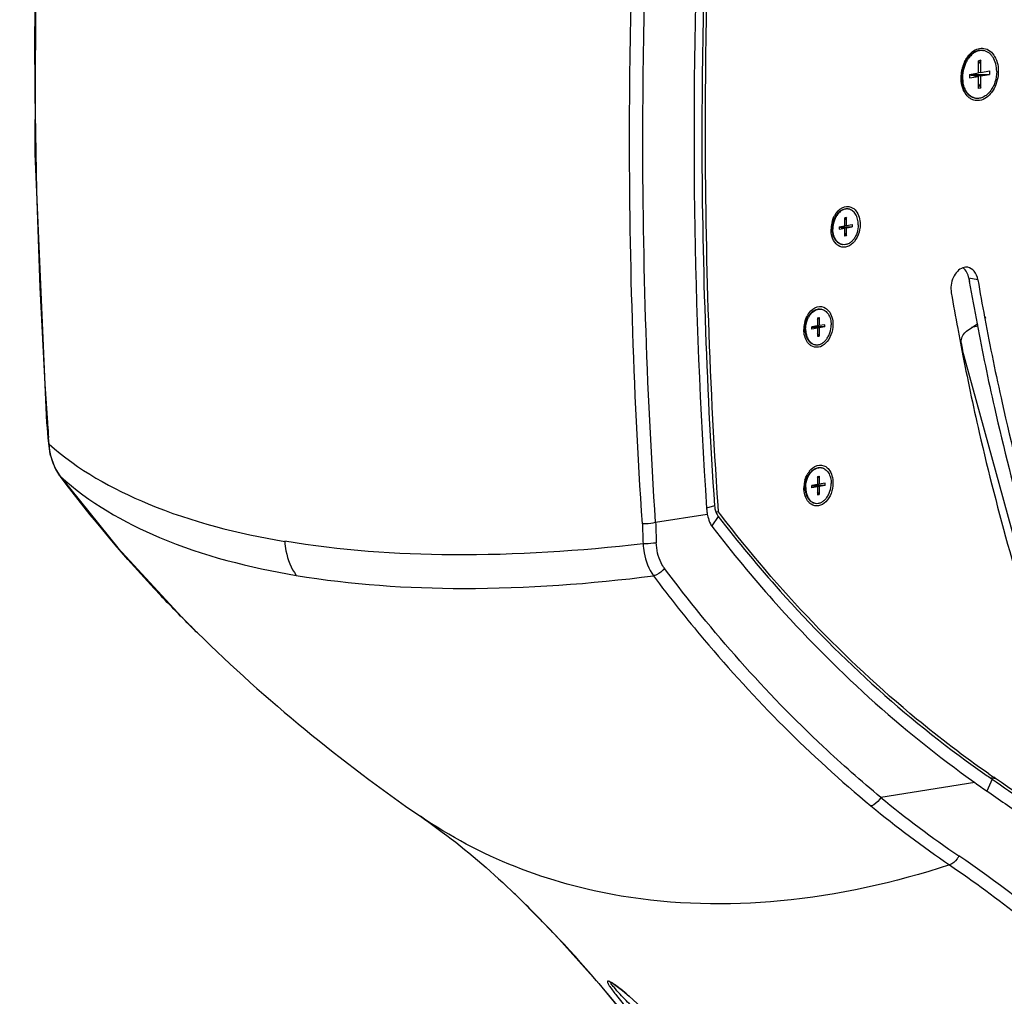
# Model space of a CAD drawing. Header units: millimetres. Extents: x 0 to 420, y 0 to 297.
# Tile 73 of 130: x 321 to 344, y 100 to 122. Entities that reach past the tile are written whole.
import ezdxf

# ---------------------------------------------------------------- set-up
doc = ezdxf.new("R2010")
doc.units = ezdxf.units.MM
doc.header["$LTSCALE"] = 23.1
doc.layers.get('0').update_dxf_attribs({"linetype": 'CONTINUOUS'})
doc.layers.add('A_ACHSEN', color=7, linetype='CONTINUOUS')

msp = doc.modelspace()

# ---------------------------------------------------------------- linework, layer by layer
at = {"color": 7, "linetype": 'Continuous'}
for p, q in [((343.46, 121.45), (343.402, 121.44)), ((343.46, 121.45), (343.402, 121.378)), ((343.402, 121.155), (343.402, 121.44)), ((343.46, 121.165), (343.46, 121.45)), ((343.46, 121.165), (343.664, 121.2)), ((343.664, 121.2), (343.664, 121.118)), ((343.198, 121.121), (343.402, 121.155)), ((343.198, 121.121), (343.198, 121.039)), ((343.256, 121.118), (343.198, 121.108)), ((343.198, 121.118), (343.664, 121.118)), ((343.198, 121.108), (343.402, 121.074)), ((343.198, 121.039), (343.402, 121.074)), ((343.242, 121.128), (343.256, 121.118)), ((343.249, 121.129), (343.27, 121.096)), ((343.256, 121.131), (343.256, 121.118)), ((343.256, 121.118), (343.46, 121.084)), ((343.402, 121.175), (343.46, 121.165)), ((343.402, 120.789), (343.402, 121.074)), ((343.46, 121.084), (343.664, 121.118)), ((343.461, 120.799), (343.46, 121.084)), ((343.402, 120.89), (343.461, 120.799)), ((343.461, 120.799), (343.402, 120.789)), ((340.326, 117.784), (340.287, 117.778)), ((340.326, 117.784), (340.287, 117.737)), ((340.287, 117.59), (340.287, 117.778)), ((340.326, 117.596), (340.326, 117.784)), ((340.153, 117.567), (340.287, 117.59)), ((340.153, 117.567), (340.153, 117.514)), ((340.153, 117.565), (340.46, 117.566)), ((340.191, 117.565), (340.153, 117.559)), ((340.153, 117.559), (340.287, 117.536)), ((340.153, 117.514), (340.287, 117.536)), ((340.182, 117.572), (340.191, 117.565)), ((340.186, 117.573), (340.2, 117.551)), ((340.191, 117.574), (340.191, 117.565)), ((340.191, 117.565), (340.326, 117.543)), ((340.287, 117.603), (340.326, 117.596)), ((340.287, 117.349), (340.287, 117.536)), ((340.326, 117.596), (340.46, 117.619)), ((340.326, 117.543), (340.46, 117.566)), ((340.326, 117.355), (340.326, 117.543)), ((340.46, 117.619), (340.46, 117.566)), ((340.287, 117.415), (340.326, 117.355)), ((340.326, 117.355), (340.287, 117.349)), ((343.177, 116.368), (343.192, 116.293)), ((343.177, 116.368), (343.19, 116.292)), ((343.546, 115.464), (343.552, 115.429)), ((343.56, 115.471), (343.567, 115.436)), ((339.653, 115.257), (339.518, 115.234)), ((339.518, 115.181), (339.518, 115.234)), ((339.826, 115.233), (339.518, 115.233)), ((339.518, 115.226), (339.556, 115.233)), ((339.518, 115.226), (339.653, 115.203)), ((339.547, 115.239), (339.556, 115.233)), ((339.566, 115.218), (339.552, 115.24)), ((339.556, 115.233), (339.556, 115.241)), ((339.556, 115.233), (339.691, 115.21)), ((339.653, 115.445), (339.691, 115.451)), ((339.653, 115.404), (339.691, 115.451)), ((339.653, 115.445), (339.653, 115.257)), ((339.653, 115.27), (339.691, 115.264)), ((339.691, 115.451), (339.691, 115.264)), ((339.825, 115.286), (339.691, 115.264)), ((339.826, 115.233), (339.691, 115.21)), ((339.826, 115.233), (339.825, 115.286)), ((339.653, 115.203), (339.518, 115.181)), ((339.653, 115.203), (339.653, 115.016)), ((339.691, 115.022), (339.653, 115.082)), ((339.653, 115.016), (339.691, 115.022)), ((339.691, 115.21), (339.691, 115.022)), ((342.984, 114.852), (343, 114.769)), ((343, 114.769), (343.017, 114.683)), ((343.002, 114.861), (343.035, 114.693)), ((321.682, 112.997), (321.692, 112.88)), ((321.682, 112.997), (321.682, 112.997)), ((321.692, 112.88), (321.711, 112.649)), ((321.711, 112.649), (321.722, 112.519)), ((339.655, 111.561), (339.52, 111.538)), ((339.655, 111.748), (339.693, 111.755)), ((339.655, 111.708), (339.693, 111.755)), ((339.655, 111.748), (339.655, 111.561)), ((339.655, 111.574), (339.693, 111.567)), ((339.693, 111.755), (339.693, 111.567)), ((339.828, 111.59), (339.693, 111.567)), ((339.828, 111.536), (339.828, 111.59)), ((339.52, 111.484), (339.52, 111.538)), ((339.828, 111.536), (339.52, 111.536)), ((339.52, 111.53), (339.558, 111.536)), ((339.52, 111.53), (339.655, 111.507)), ((339.655, 111.507), (339.52, 111.484)), ((339.549, 111.543), (339.558, 111.536)), ((339.568, 111.522), (339.554, 111.544)), ((339.558, 111.536), (339.558, 111.544)), ((339.558, 111.536), (339.693, 111.514)), ((339.655, 111.507), (339.655, 111.32)), ((339.693, 111.326), (339.655, 111.386)), ((339.655, 111.32), (339.693, 111.326)), ((339.828, 111.536), (339.693, 111.514)), ((339.693, 111.514), (339.693, 111.326)), ((335.879, 110.68), (337.083, 110.869)), ((337.067, 111), (337.067, 110.989)), ((337.067, 111), (337.067, 110.989)), ((337.279, 110.932), (337.344, 110.921)), ((337.344, 110.921), (337.334, 111.069)), ((337.344, 110.921), (337.338, 111.07)), ((337.393, 110.863), (337.344, 110.921)), ((337.391, 110.86), (337.344, 110.921)), ((343.8, 104.708), (343.758, 104.737)), ((343.8, 104.708), (343.759, 104.739)), ((343.606, 104.411), (343.642, 104.387)), ((343.606, 104.411), (343.642, 104.387)), ((332.707, 101.906), (332.513, 102.095)), ((332.707, 101.906), (332.707, 101.906)), ((334.558, 99.925), (335.474, 98.808)), ((334.888, 99.925), (334.979, 99.861))]:
    msp.add_line(p, q, dxfattribs=at)
at = {"color": 4, "linetype": 'Continuous'}
for p, q in [((343.038, 121.278), (343.033, 121.266)), ((343.042, 121.289), (343.038, 121.278))]:
    msp.add_line(p, q, dxfattribs=at)
at = {"color": 9, "linetype": 'Continuous'}
for p, q in [((343.39, 116.332), (343.177, 116.368)), ((321.702, 112.977), (321.682, 112.997)), ((321.7, 112.998), (321.702, 112.97)), ((321.701, 112.998), (321.702, 112.97)), ((321.722, 112.519), (321.741, 112.501)), ((321.741, 112.5), (321.728, 112.659)), ((321.991, 111.763), (322.002, 111.75)), ((337.251, 111.066), (337.061, 111.012)), ((337.337, 110.816), (337.186, 110.599)), ((325.2, 108.1), (325.171, 108.128)), ((343.723, 104.692), (343.603, 104.414)), ((343.675, 104.729), (343.8, 104.708)), ((343.322, 104.61), (341.127, 104.266))]:
    msp.add_line(p, q, dxfattribs=at)
at = {"color": 3, "linetype": 'Continuous'}
for p, q in [((343.126, 115.137), (343.386, 115.314)), ((343.398, 115.254), (343.243, 115.217)), ((345.061, 107.287), (343.012, 114.777))]:
    msp.add_line(p, q, dxfattribs=at)
at = {"color": 7, "linetype": 'Continuous'}
for points in [[(324.553, 151.405), (323.341, 145.109), (322.403, 138.653), (321.767, 132.176), (321.435, 125.705), (321.409, 119.268), (321.682, 112.997)], [(321.722, 112.519), (321.76, 112.273), (321.875, 111.951), (321.991, 111.763)], [(321.991, 111.763), (323.342, 110.084), (324.834, 108.465), (325.171, 108.128)], [(332.707, 101.906), (333.554, 101.043), (334.558, 99.925)], [(334.816, 99.964), (334.815, 99.964), (334.834, 99.956), (334.888, 99.925)], [(334.979, 99.861), (335.105, 99.764), (335.261, 99.633)], [(335.261, 99.633), (335.451, 99.462), (335.68, 99.237), (335.871, 99.031)]]:
    msp.add_lwpolyline(points, dxfattribs=at)
for centre, radius, start, end in [((474.223, 119.657), 137.267, 168.0626, 179.95782), ((343.691, 121.135), 0.672, 143.9887, 145.1849), ((343.875, 121.045), 0.879, 166.3663, 177.4927), ((343.865, 121.048), 0.868, 163.8255, 166.3523), ((343.422, 121.123), 0.415, 161.8264, 164.2711), ((343.856, 121.05), 0.859, 161.376, 163.827), ((343.847, 121.053), 0.849, 160.6696, 161.3731), ((343.818, 121.064), 0.818, 154.8606, 160.7048), ((343.365, 121.15), 0.351, 147.4373, 150.7515), ((343.348, 121.165), 0.34, 141.1957, 147.5006), ((343.85, 121.046), 0.854, 177.4977, 180.271), ((343.354, 121.108), 0.357, 190.621, 197.3091), ((343.369, 121.114), 0.362, 190.3085, 191.9342), ((343.323, 121.099), 0.325, 197.3757, 200.4275), ((467.177, 119.819), 130.221, 180.02671, 183.85405), ((340.535, 117.561), 0.556, 144.8465, 151.4219), ((340.503, 117.583), 0.517, 142.5799, 144.7982), ((340.628, 117.509), 0.66, 177.2544, 180.0234), ((340.656, 117.508), 0.689, 164.5785, 177.2557), ((340.635, 117.513), 0.667, 160.6912, 164.553), ((402.175, 126.516), 59.864, 189.83364, 190.79364), ((402.503, 126.501), 59.981, 189.76098, 190.60367), ((402.979, 126.384), 61.093, 189.76108, 190.55411), ((339.901, 115.228), 0.556, 144.8465, 151.4219), ((339.868, 115.25), 0.517, 142.5799, 144.7982), ((340.021, 115.175), 0.689, 164.5785, 177.2557), ((340.001, 115.18), 0.667, 160.6912, 164.553), ((339.993, 115.176), 0.66, 177.2544, 180.0234), ((402.475, 126.291), 60.58, 190.55475, 190.88442), ((339.903, 111.531), 0.556, 144.8465, 151.4219), ((339.871, 111.553), 0.517, 142.5799, 144.7982), ((340.023, 111.479), 0.689, 164.5785, 177.2557), ((340.003, 111.484), 0.667, 160.6912, 164.553), ((339.995, 111.48), 0.66, 177.2544, 180.0234), ((338.045, 111.055), 0.98, 183.8528, 186.2447), ((338.016, 111.052), 0.951, 186.2437, 188.6832), ((337.986, 111.047), 0.92, 188.683, 191.1766), ((352.494, 135.974), 39.012, 225.6019, 235.4954), ((357.893, 125.355), 25.055, 235.2464, 235.5582), ((357.969, 125.384), 25.066, 235.1502, 235.462), ((357.572, 124.708), 24.638, 234.6609, 235.4685), ((318.735, 87.643), 19.967, 45.5899, 46.3868)]:
    msp.add_arc(centre, radius, start, end, dxfattribs=at)
at = {"color": 9, "linetype": 'Continuous'}
for centre, radius, start, end in [((440.874, 122.539), 119.555, 184.59101, 184.74033), ((322.843, 112.389), 1.056, 216.3279, 217.1865), ((512.25, 116.367), 176.773, 181.85544, 182.00631), ((512.088, 116.378), 176.302, 181.85208, 182.00699), ((356.549, 122.95), 24.227, 230.4625, 235.8436), ((356.451, 122.903), 24.427, 230.4519, 235.8256), ((311.334, 80.089), 30.541, 43.5143, 45.5884), ((309.811, 78.684), 32.614, 38.1256, 43.4627), ((330.979, 94.7), 6.532, 48.9828, 49.3901)]:
    msp.add_arc(centre, radius, start, end, dxfattribs=at)
for points, knots in [([(324.574, 151.404), (323.888, 148.234), (321.607, 135.574), (321.054, 122.594), (321.7, 112.998)], [0, 0, 0, 0, 0.252174, 1, 1, 1, 1]), ([(335.571, 110.644), (335.357, 113.818), (334.961, 126.687), (336.394, 139.607), (338.437, 149.078)], [0, 0, 0, 0, 0.247176, 1, 1, 1, 1]), ([(335.879, 110.68), (335.666, 113.846), (335.271, 126.681), (336.7, 139.566), (338.738, 149.012)], [0, 0, 0, 0, 0.247176, 1, 1, 1, 1]), ([(321.992, 111.763), (321.956, 111.812), (321.819, 112.036), (321.756, 112.301), (321.741, 112.5)], [0, 0, 0, 0, 0.234165, 1, 1, 1, 1]), ([(321.741, 112.5), (322.411, 111.904), (324.194, 110.906), (326.145, 110.418), (327.231, 110.235)], [0, 0, 0, 0, 0.449091, 1, 1, 1, 1]), ([(325.171, 108.128), (324.889, 108.405), (323.766, 109.551), (322.731, 110.784), (322.002, 111.75)], [0, 0, 0, 0, 0.245855, 1, 1, 1, 1]), ([(322.002, 111.75), (322.672, 111.142), (324.453, 110.12), (326.413, 109.624), (327.5, 109.441)], [0, 0, 0, 0, 0.451217, 1, 1, 1, 1]), ([(335.57, 110.651), (335.597, 110.649), (335.7, 110.649), (335.805, 110.66), (335.879, 110.68)], [0, 0, 0, 0, 0.259308, 1, 1, 1, 1]), ([(335.586, 110.178), (334.112, 110.006), (331.32, 109.826), (328.521, 110.019), (327.231, 110.236)], [0, 0, 0, 0, 0.531388, 1, 1, 1, 1]), ([(327.231, 110.235), (327.236, 110.16), (327.274, 109.882), (327.378, 109.608), (327.5, 109.441)], [0, 0, 0, 0, 0.266752, 1, 1, 1, 1]), ([(335.894, 110.204), (335.873, 110.198), (335.771, 110.178), (335.666, 110.174), (335.586, 110.178)], [0, 0, 0, 0, 0.218928, 1, 1, 1, 1]), ([(335.586, 110.178), (335.59, 110.108), (335.622, 109.847), (335.715, 109.588), (335.827, 109.432)], [0, 0, 0, 0, 0.269872, 1, 1, 1, 1]), ([(336.085, 109.606), (336.055, 109.645), (335.945, 109.826), (335.9, 110.042), (335.894, 110.204)], [0, 0, 0, 0, 0.232247, 1, 1, 1, 1]), ([(336.085, 109.606), (336.037, 109.541), (335.95, 109.473), (335.851, 109.437), (335.827, 109.432)], [0, 0, 0, 0, 0.763168, 1, 1, 1, 1]), ([(341.127, 104.266), (340.667, 104.646), (338.83, 106.27), (337.197, 108.121), (336.085, 109.605)], [0, 0, 0, 0, 0.243335, 1, 1, 1, 1]), ([(327.5, 109.442), (328.786, 109.226), (331.578, 109.042), (334.36, 109.244), (335.827, 109.431)], [0, 0, 0, 0, 0.468808, 1, 1, 1, 1]), ([(335.827, 109.431), (336.207, 108.924), (337.738, 106.994), (339.488, 105.234), (340.898, 104.068)], [0, 0, 0, 0, 0.257314, 1, 1, 1, 1]), ([(341.127, 104.266), (341.09, 104.197), (341.015, 104.117), (340.921, 104.074), (340.898, 104.068)], [0, 0, 0, 0, 0.768793, 1, 1, 1, 1]), ([(335.072, 101.967), (334.229, 102.108), (332.587, 102.556), (331.082, 103.354), (330.395, 103.825)], [0, 0, 0, 0, 0.506421, 1, 1, 1, 1]), ([(342.947, 102.902), (342.936, 102.878), (342.884, 102.79), (342.801, 102.717), (342.729, 102.693)], [0, 0, 0, 0, 0.259592, 1, 1, 1, 1]), ([(349.208, 97.102), (348.743, 97.672), (346.869, 99.82), (344.698, 101.715), (342.948, 102.904)], [0, 0, 0, 0, 0.257854, 1, 1, 1, 1]), ([(342.729, 102.693), (341.453, 102.275), (338.91, 101.706), (336.294, 101.762), (335.072, 101.967)], [0, 0, 0, 0, 0.520069, 1, 1, 1, 1]), ([(342.729, 102.693), (343.299, 102.306), (345.581, 100.62), (347.599, 98.585), (348.955, 96.923)], [0, 0, 0, 0, 0.243208, 1, 1, 1, 1]), ([(334.976, 99.865), (334.953, 99.882), (334.911, 99.911), (334.855, 99.947), (334.813, 99.971), (334.785, 99.982), (334.763, 99.986), (334.748, 99.964), (334.76, 99.946), (334.766, 99.933)], [0, 0, 0, 0, 0.287767, 0.510029, 0.667184, 0.767835, 0.824356, 0.8627, 1, 1, 1, 1]), ([(334.766, 99.933), (334.768, 99.928), (334.781, 99.903), (334.796, 99.879), (334.808, 99.861)], [0, 0, 0, 0, 0.20759, 1, 1, 1, 1]), ([(334.808, 99.861), (334.858, 99.786), (334.993, 99.612), (335.134, 99.444), (335.219, 99.346)], [0, 0, 0, 0, 0.410608, 1, 1, 1, 1]), ([(334.908, 99.84), (334.886, 99.866), (334.856, 99.9), (334.831, 99.94), (334.822, 99.955), (334.824, 99.961)], [0, 0, 0, 0, 0.681067, 0.890911, 1, 1, 1, 1]), ([(335.231, 99.659), (335.209, 99.679), (335.125, 99.749), (335.04, 99.817), (334.976, 99.865)], [0, 0, 0, 0, 0.269898, 1, 1, 1, 1]), ([(335.324, 99.39), (335.28, 99.436), (335.14, 99.584), (335, 99.733), (334.908, 99.84)], [0, 0, 0, 0, 0.308873, 1, 1, 1, 1])]:
    msp.add_open_spline(points, degree=3, knots=knots, dxfattribs=at)
at = {"color": 7, "linetype": 'Continuous'}
for points, knots in [([(339.75, 148.1), (339.103, 145.035), (336.95, 132.799), (336.443, 120.267), (337.067, 111)], [0, 0, 0, 0, 0.252211, 1, 1, 1, 1]), ([(337.334, 111.069), (337.128, 114.121), (336.739, 126.496), (338.083, 138.919), (340.01, 148.035)], [0, 0, 0, 0, 0.247185, 1, 1, 1, 1]), ([(343.147, 121.53), (343.166, 121.556), (343.24, 121.645), (343.348, 121.712), (343.431, 121.726)], [0, 0, 0, 0, 0.276731, 1, 1, 1, 1]), ([(343.566, 121.719), (343.67, 121.689), (343.855, 121.484), (343.883, 121.158), (343.819, 120.887), (343.704, 120.661), (343.544, 120.532), (343.432, 120.513)], [0, 0, 0, 0, 0.216545, 0.488649, 0.633195, 0.770883, 1, 1, 1, 1]), ([(343.296, 120.521), (343.269, 120.528), (343.156, 120.579), (343.079, 120.689), (343.045, 120.777)], [0, 0, 0, 0, 0.230997, 1, 1, 1, 1]), ([(340.092, 117.897), (340.139, 117.958), (340.257, 118.062), (340.42, 118.04), (340.476, 118.005)], [0, 0, 0, 0, 0.538068, 1, 1, 1, 1]), ([(340.476, 118.005), (340.502, 117.988), (340.609, 117.889), (340.646, 117.735), (340.646, 117.624)], [0, 0, 0, 0, 0.221243, 1, 1, 1, 1]), ([(340.646, 117.624), (340.646, 117.541), (340.616, 117.38), (340.499, 117.183), (340.319, 117.07), (340.186, 117.097), (340.137, 117.128)], [0, 0, 0, 0, 0.294062, 0.566764, 0.795119, 1, 1, 1, 1]), ([(340.137, 117.128), (340.12, 117.139), (340.049, 117.197), (340.006, 117.283), (339.988, 117.351)], [0, 0, 0, 0, 0.229205, 1, 1, 1, 1]), ([(343.043, 116.614), (342.943, 116.581), (342.778, 116.385), (342.75, 116.147), (342.77, 116.026)], [0, 0, 0, 0, 0.461944, 1, 1, 1, 1]), ([(343.39, 116.332), (343.378, 116.403), (343.332, 116.532), (343.213, 116.613), (343.154, 116.623)], [0, 0, 0, 0, 0.547336, 1, 1, 1, 1]), ([(339.457, 115.564), (339.504, 115.625), (339.623, 115.729), (339.785, 115.708), (339.841, 115.672)], [0, 0, 0, 0, 0.538068, 1, 1, 1, 1]), ([(339.841, 115.672), (339.868, 115.655), (339.974, 115.556), (340.011, 115.402), (340.011, 115.291)], [0, 0, 0, 0, 0.221243, 1, 1, 1, 1]), ([(340.011, 115.291), (340.011, 115.208), (339.981, 115.047), (339.864, 114.851), (339.685, 114.738), (339.551, 114.764), (339.503, 114.795)], [0, 0, 0, 0, 0.294062, 0.566764, 0.795119, 1, 1, 1, 1]), ([(343.37, 115.305), (343.494, 114.653), (344.026, 112.099), (344.731, 109.581), (345.36, 107.741)], [0, 0, 0, 0, 0.25446, 1, 1, 1, 1]), ([(343.552, 115.429), (343.676, 114.771), (344.205, 112.194), (344.911, 109.653), (345.542, 107.796)], [0, 0, 0, 0, 0.254474, 1, 1, 1, 1]), ([(339.503, 114.795), (339.485, 114.806), (339.414, 114.864), (339.372, 114.95), (339.353, 115.018)], [0, 0, 0, 0, 0.229205, 1, 1, 1, 1]), ([(343.017, 114.683), (343.142, 114.044), (343.673, 111.54), (344.369, 109.07), (344.986, 107.264)], [0, 0, 0, 0, 0.25432, 1, 1, 1, 1]), ([(339.46, 111.868), (339.506, 111.929), (339.625, 112.032), (339.787, 112.011), (339.843, 111.976)], [0, 0, 0, 0, 0.538068, 1, 1, 1, 1]), ([(339.843, 111.976), (339.87, 111.959), (339.976, 111.86), (340.013, 111.706), (340.013, 111.595)], [0, 0, 0, 0, 0.221243, 1, 1, 1, 1]), ([(340.013, 111.595), (340.013, 111.512), (339.983, 111.351), (339.866, 111.154), (339.687, 111.041), (339.553, 111.068), (339.505, 111.099)], [0, 0, 0, 0, 0.294062, 0.566764, 0.795119, 1, 1, 1, 1]), ([(339.505, 111.099), (339.487, 111.11), (339.416, 111.168), (339.374, 111.254), (339.355, 111.321)], [0, 0, 0, 0, 0.229205, 1, 1, 1, 1]), ([(337.083, 110.869), (337.087, 110.849), (337.103, 110.772), (337.129, 110.698), (337.156, 110.647)], [0, 0, 0, 0, 0.259615, 1, 1, 1, 1]), ([(337.251, 111.066), (337.253, 111.043), (337.264, 110.955), (337.298, 110.868), (337.337, 110.816)], [0, 0, 0, 0, 0.269484, 1, 1, 1, 1]), ([(337.337, 110.816), (337.797, 110.22), (339.653, 107.977), (341.838, 105.999), (343.61, 104.769)], [0, 0, 0, 0, 0.258822, 1, 1, 1, 1]), ([(343.646, 104.814), (343.068, 105.217), (340.753, 106.977), (338.733, 109.115), (337.391, 110.86)], [0, 0, 0, 0, 0.242355, 1, 1, 1, 1]), ([(337.213, 110.556), (337.663, 109.973), (339.474, 107.776), (341.6, 105.831), (343.322, 104.61)], [0, 0, 0, 0, 0.258549, 1, 1, 1, 1]), ([(343.723, 104.692), (343.98, 104.515), (345.011, 103.782), (345.992, 102.98), (346.7, 102.344)], [0, 0, 0, 0, 0.247044, 1, 1, 1, 1]), ([(346.715, 102.418), (346.481, 102.627), (345.547, 103.436), (344.562, 104.186), (343.8, 104.708)], [0, 0, 0, 0, 0.253079, 1, 1, 1, 1]), ([(343.642, 104.387), (343.935, 104.186), (345.109, 103.348), (346.218, 102.42), (347.012, 101.679)], [0, 0, 0, 0, 0.246666, 1, 1, 1, 1]), ([(330.395, 103.825), (330.568, 103.706), (331.307, 103.176), (332, 102.582), (332.507, 102.099)], [0, 0, 0, 0, 0.230421, 1, 1, 1, 1])]:
    msp.add_open_spline(points, degree=3, knots=knots, dxfattribs=at)
for points in [[(343.431, 121.726), (343.475, 121.733), (343.523, 121.731), (343.566, 121.719)], [(343.077, 121.412), (343.095, 121.449), (343.115, 121.485), (343.139, 121.519)], [(343.058, 121.321), (343.046, 121.299), (343.036, 121.276), (343.028, 121.252)], [(343.017, 120.868), (343.003, 120.925), (342.997, 120.984), (342.997, 121.042)], [(343.007, 121.119), (343.007, 121.096), (343.009, 121.073), (343.013, 121.05)], [(343.045, 120.777), (343.033, 120.807), (343.024, 120.837), (343.017, 120.868)], [(343.432, 120.513), (343.387, 120.506), (343.34, 120.508), (343.296, 120.521)], [(339.991, 117.692), (340.001, 117.717), (340.014, 117.741), (340.031, 117.762)], [(340.006, 117.734), (340.017, 117.766), (340.03, 117.797), (340.047, 117.827)], [(340.031, 117.762), (340.039, 117.773), (340.049, 117.783), (340.059, 117.793)], [(339.988, 117.351), (339.974, 117.402), (339.967, 117.456), (339.967, 117.509)], [(339.984, 117.466), (339.979, 117.48), (339.975, 117.494), (339.972, 117.508)], [(340, 117.432), (339.994, 117.443), (339.988, 117.454), (339.984, 117.466)], [(343.154, 116.623), (343.118, 116.629), (343.079, 116.625), (343.043, 116.614)], [(343.134, 116.502), (343.113, 116.544), (343.083, 116.584), (343.045, 116.613)], [(343.177, 116.368), (343.169, 116.414), (343.155, 116.46), (343.134, 116.502)], [(339.371, 115.401), (339.382, 115.433), (339.396, 115.464), (339.412, 115.494)], [(339.396, 115.429), (339.405, 115.44), (339.414, 115.45), (339.425, 115.46)], [(339.356, 115.359), (339.366, 115.384), (339.38, 115.408), (339.396, 115.429)], [(339.353, 115.018), (339.339, 115.069), (339.333, 115.123), (339.333, 115.176)], [(339.349, 115.134), (339.344, 115.147), (339.341, 115.161), (339.338, 115.176)], [(339.365, 115.099), (339.359, 115.11), (339.354, 115.122), (339.349, 115.134)], [(339.373, 111.705), (339.384, 111.737), (339.398, 111.768), (339.414, 111.797)], [(339.359, 111.663), (339.369, 111.688), (339.382, 111.712), (339.398, 111.733)], [(339.398, 111.733), (339.407, 111.744), (339.416, 111.754), (339.427, 111.763)], [(339.355, 111.321), (339.341, 111.373), (339.335, 111.427), (339.335, 111.48)], [(339.351, 111.437), (339.346, 111.451), (339.343, 111.465), (339.34, 111.479)], [(339.368, 111.403), (339.361, 111.414), (339.356, 111.425), (339.351, 111.437)], [(337.156, 110.647), (337.172, 110.615), (337.192, 110.584), (337.213, 110.556)]]:
    msp.add_open_spline(points, degree=3, dxfattribs=at)
at = {"color": 4, "linetype": 'Continuous'}
for points, knots in [([(343.023, 121.235), (343.022, 121.233), (343.021, 121.229), (343.02, 121.224), (343.019, 121.22), (343.018, 121.217), (343.017, 121.213), (343.017, 121.209), (343.016, 121.205), (343.015, 121.201), (343.014, 121.197), (343.013, 121.194), (343.013, 121.19), (343.012, 121.186), (343.011, 121.181), (343.011, 121.177), (343.01, 121.174)], [0, 0, 0, 0, 0.125, 0.1875, 0.25, 0.3125, 0.375, 0.4375, 0.5, 0.5625, 0.625, 0.6875, 0.75, 0.8125, 0.875, 1, 1, 1, 1]), ([(343.033, 121.266), (343.032, 121.264), (343.03, 121.259), (343.028, 121.253), (343.027, 121.248), (343.026, 121.246), (343.026, 121.244), (343.025, 121.243), (343.025, 121.242), (343.025, 121.242), (343.025, 121.241), (343.024, 121.24), (343.024, 121.238), (343.023, 121.236), (343.023, 121.235)], [0, 0, 0, 0, 0.25, 0.5, 0.625, 0.6875, 0.75, 0.78125, 0.8125, 0.828125, 0.84375, 0.875, 0.9375, 1, 1, 1, 1]), ([(343.069, 121.339), (343.068, 121.338), (343.067, 121.336), (343.066, 121.334), (343.065, 121.332), (343.064, 121.331), (343.064, 121.33), (343.063, 121.329), (343.062, 121.327), (343.061, 121.326), (343.06, 121.324), (343.06, 121.323), (343.059, 121.322), (343.058, 121.321), (343.058, 121.32), (343.057, 121.318), (343.056, 121.317), (343.056, 121.316), (343.055, 121.315), (343.055, 121.315), (343.054, 121.313), (343.053, 121.312), (343.053, 121.31), (343.052, 121.309), (343.051, 121.307), (343.05, 121.306), (343.05, 121.305), (343.049, 121.304), (343.049, 121.302), (343.048, 121.301), (343.047, 121.3), (343.047, 121.299), (343.046, 121.297), (343.045, 121.295), (343.044, 121.292), (343.043, 121.29), (343.042, 121.289)], [0, 0, 0, 0, 0.0625, 0.125, 0.15625, 0.171875, 0.1875, 0.21875, 0.25, 0.28125, 0.3125, 0.328125, 0.34375, 0.375, 0.40625, 0.4375, 0.46875, 0.484375, 0.5, 0.515625, 0.53125, 0.5625, 0.59375, 0.625, 0.65625, 0.671875, 0.6875, 0.71875, 0.75, 0.78125, 0.8125, 0.828125, 0.84375, 0.875, 0.9375, 1, 1, 1, 1]), ([(343.007, 121.119), (343.007, 121.117), (343.007, 121.114), (343.007, 121.109), (343.007, 121.105), (343.007, 121.103), (343.007, 121.101), (343.008, 121.099), (343.008, 121.095), (343.008, 121.091), (343.008, 121.087), (343.009, 121.083), (343.009, 121.079), (343.01, 121.075), (343.01, 121.071), (343.01, 121.069), (343.011, 121.065), (343.011, 121.061), (343.012, 121.057), (343.013, 121.053), (343.013, 121.049), (343.014, 121.045), (343.015, 121.043), (343.015, 121.041), (343.015, 121.039), (343.016, 121.035), (343.017, 121.03), (343.018, 121.026), (343.019, 121.024)], [0, 0, 0, 0, 0.0625, 0.125, 0.15625, 0.171875, 0.1875, 0.21875, 0.25, 0.3125, 0.34375, 0.375, 0.4375, 0.46875, 0.5, 0.53125, 0.5625, 0.625, 0.65625, 0.6875, 0.75, 0.78125, 0.8125, 0.828125, 0.84375, 0.875, 0.9375, 1, 1, 1, 1])]:
    msp.add_open_spline(points, degree=3, knots=knots, dxfattribs=at)
at = {"color": 3, "linetype": 'Continuous'}
for points, knots in [([(343, 114.86), (343, 114.888), (343.009, 114.991), (343.063, 115.095), (343.126, 115.137)], [0, 0, 0, 0, 0.268671, 1, 1, 1, 1]), ([(343.012, 114.777), (343.01, 114.783), (343.004, 114.811), (343.001, 114.839), (343, 114.86)], [0, 0, 0, 0, 0.243058, 1, 1, 1, 1])]:
    msp.add_open_spline(points, degree=3, knots=knots, dxfattribs=at)
at = {"layer": 'A_ACHSEN', "color": 7, "linetype": 'Continuous'}
for p, q in [((343.508, 121.677), (343.524, 121.674)), ((343.038, 121.248), (343.063, 121.319)), ((343.018, 121.055), (343.017, 121.128)), ((343.018, 121.052), (343.018, 121.055)), ((343.322, 120.568), (343.338, 120.565)), ((340.363, 117.983), (340.376, 117.981)), ((339.996, 117.516), (339.996, 117.573)), ((340.011, 117.663), (340.03, 117.715)), ((340.224, 117.154), (340.237, 117.152)), ((339.728, 115.65), (339.741, 115.648)), ((339.362, 115.24), (339.362, 115.183)), ((339.377, 115.33), (339.395, 115.382)), ((339.589, 114.822), (339.602, 114.819)), ((339.73, 111.954), (339.743, 111.951)), ((339.379, 111.633), (339.397, 111.686)), ((339.364, 111.544), (339.364, 111.487)), ((339.591, 111.125), (339.604, 111.123))]:
    msp.add_line(p, q, dxfattribs=at)
for centre, radius, start, end in [((343.479, 121.405), 0.273, 83.8632, 84.4743), ((343.479, 121.405), 0.273, 80.4786, 83.8632), ((343.719, 121.101), 0.675, 148.8875, 152.1822), ((343.38, 121.128), 0.363, 160.7461, 179.9833), ((343.816, 121.055), 0.798, 160.7328, 174.9778), ((343.837, 121.052), 0.803, 164.886, 179.9527), ((343.784, 121.066), 0.764, 158.7904, 160.6933), ((343.767, 121.072), 0.747, 156.0739, 158.7942), ((343.763, 121.079), 0.724, 154.4516, 155.6271), ((343.747, 121.086), 0.707, 152.1665, 154.4557), ((343.292, 121.121), 0.285, 194.6662, 195.2719), ((343.809, 121.055), 0.791, 174.9311, 180.0085), ((343.786, 121.055), 0.768, 180.2675, 181.0406), ((343.765, 121.055), 0.747, 181.017, 185.1993), ((343.783, 121.052), 0.75, 179.9963, 185.3705), ((343.749, 121.049), 0.715, 185.3766, 188.2786), ((343.595, 121.01), 0.556, 199.5397, 202.912), ((343.383, 120.834), 0.273, 257.0985, 260.4768), ((340.342, 117.78), 0.204, 80.478, 84.233), ((340.501, 117.559), 0.496, 146.8546, 152.5193), ((340.524, 117.552), 0.506, 149.0083, 152.0782), ((340.481, 117.572), 0.471, 145.8365, 146.8333), ((340.254, 117.575), 0.269, 173.3173, 180.0165), ((340.26, 117.574), 0.274, 166.741, 173.3452), ((340.268, 117.573), 0.272, 160.7457, 179.9836), ((340.588, 117.518), 0.591, 174.832, 180.007), ((340.593, 117.519), 0.596, 160.7322, 174.8793), ((340.201, 117.602), 0.209, 143.0556, 146.6693), ((340.195, 117.567), 0.209, 194.4147, 198.1695), ((340.505, 117.512), 0.508, 188.6871, 191.765), ((340.483, 117.508), 0.486, 191.7706, 194.1702), ((340.506, 117.508), 0.496, 191.4959, 191.778), ((340.271, 117.354), 0.204, 256.7127, 260.4752), ((339.889, 115.219), 0.506, 149.0083, 152.0782), ((339.708, 115.447), 0.204, 80.478, 84.233), ((339.62, 115.242), 0.269, 173.3173, 180.0165), ((339.625, 115.241), 0.274, 166.741, 173.3452), ((339.634, 115.24), 0.272, 160.7457, 179.9836), ((339.949, 115.186), 0.588, 174.8164, 180.0226), ((339.567, 115.269), 0.209, 143.0556, 146.6693), ((339.56, 115.234), 0.209, 194.4147, 198.1695), ((339.87, 115.179), 0.508, 188.6871, 191.765), ((339.872, 115.175), 0.496, 191.4959, 191.778), ((339.636, 115.021), 0.204, 256.7127, 260.4752), ((339.891, 111.522), 0.506, 149.0083, 152.0782), ((339.71, 111.75), 0.204, 80.478, 84.233), ((339.622, 111.546), 0.269, 173.3173, 180.0165), ((339.627, 111.545), 0.274, 166.741, 173.3452), ((339.636, 111.544), 0.272, 160.7457, 179.9836), ((339.569, 111.573), 0.209, 143.0556, 146.6693), ((339.562, 111.537), 0.209, 194.4147, 198.1695), ((339.951, 111.489), 0.588, 174.8164, 180.0226), ((339.872, 111.483), 0.508, 188.6871, 191.765), ((339.874, 111.478), 0.496, 191.4959, 191.778), ((339.638, 111.324), 0.204, 256.7127, 260.4752)]:
    msp.add_arc(centre, radius, start, end, dxfattribs=at)
for points, knots in [([(343.508, 121.677), (343.48, 121.682), (343.42, 121.682), (343.332, 121.655), (343.249, 121.603), (343.201, 121.554), (343.178, 121.528)], [0, 0, 0, 0, 0.227502, 0.465717, 0.722204, 1, 1, 1, 1]), ([(343.505, 121.677), (343.478, 121.68), (343.42, 121.676), (343.335, 121.646), (343.256, 121.592), (343.21, 121.545), (343.189, 121.518)], [0, 0, 0, 0, 0.2269, 0.465675, 0.722627, 1, 1, 1, 1]), ([(343.829, 121.187), (343.829, 121.247), (343.815, 121.361), (343.763, 121.493), (343.701, 121.576), (343.648, 121.624), (343.589, 121.658), (343.546, 121.671), (343.524, 121.674)], [0, 0, 0, 0, 0.288354, 0.551624, 0.672394, 0.786193, 0.894583, 1, 1, 1, 1]), ([(343.125, 121.453), (343.122, 121.447), (343.107, 121.421), (343.094, 121.395), (343.085, 121.375)], [0, 0, 0, 0, 0.24666, 1, 1, 1, 1]), ([(343.178, 121.528), (343.174, 121.522), (343.154, 121.498), (343.137, 121.472), (343.125, 121.453)], [0, 0, 0, 0, 0.245167, 1, 1, 1, 1]), ([(343.189, 121.518), (343.185, 121.513), (343.168, 121.491), (343.152, 121.468), (343.141, 121.45)], [0, 0, 0, 0, 0.24566, 1, 1, 1, 1]), ([(343.103, 121.378), (343.099, 121.368), (343.083, 121.33), (343.07, 121.291), (343.062, 121.261)], [0, 0, 0, 0, 0.247222, 1, 1, 1, 1]), ([(343.322, 120.568), (343.303, 120.571), (343.264, 120.582), (343.209, 120.611), (343.16, 120.651), (343.117, 120.703), (343.08, 120.764), (343.041, 120.857), (343.026, 120.934), (343.021, 120.987)], [0, 0, 0, 0, 0.107211, 0.21693, 0.331286, 0.451771, 0.579151, 0.713499, 1, 1, 1, 1]), ([(343.829, 121.187), (343.829, 121.103), (343.808, 120.977), (343.745, 120.824), (343.682, 120.725), (343.606, 120.646), (343.52, 120.589), (343.429, 120.56), (343.367, 120.56), (343.338, 120.565)], [0, 0, 0, 0, 0.284599, 0.42394, 0.556566, 0.680217, 0.794136, 0.899578, 1, 1, 1, 1]), ([(343.071, 120.824), (343.068, 120.834), (343.055, 120.874), (343.046, 120.915), (343.041, 120.946)], [0, 0, 0, 0, 0.24393, 1, 1, 1, 1]), ([(343.322, 120.568), (343.297, 120.574), (343.247, 120.593), (343.18, 120.643), (343.124, 120.711), (343.095, 120.765), (343.083, 120.793)], [0, 0, 0, 0, 0.229056, 0.468605, 0.724691, 1, 1, 1, 1]), ([(340.363, 117.983), (340.345, 117.986), (340.309, 117.987), (340.256, 117.975), (340.203, 117.95), (340.172, 117.927), (340.156, 117.913)], [0, 0, 0, 0, 0.233353, 0.474228, 0.728599, 1, 1, 1, 1]), ([(340.363, 117.982), (340.346, 117.984), (340.312, 117.983), (340.244, 117.966), (340.197, 117.935), (340.17, 117.911)], [0, 0, 0, 0, 0.233791, 0.475831, 1, 1, 1, 1]), ([(340.603, 117.617), (340.603, 117.661), (340.593, 117.747), (340.554, 117.845), (340.508, 117.907), (340.468, 117.943), (340.424, 117.968), (340.392, 117.978), (340.376, 117.981)], [0, 0, 0, 0, 0.288353, 0.551624, 0.672394, 0.786193, 0.894583, 1, 1, 1, 1]), ([(340.076, 117.789), (340.065, 117.768), (340.027, 117.682), (340.01, 117.587), (340.01, 117.516)], [0, 0, 0, 0, 0.245663, 1, 1, 1, 1]), ([(340.061, 117.788), (340.058, 117.782), (340.046, 117.758), (340.036, 117.734), (340.03, 117.715)], [0, 0, 0, 0, 0.246827, 1, 1, 1, 1]), ([(340.17, 117.911), (340.162, 117.904), (340.132, 117.874), (340.106, 117.84), (340.089, 117.812)], [0, 0, 0, 0, 0.240031, 1, 1, 1, 1]), ([(340.156, 117.913), (340.15, 117.908), (340.126, 117.884), (340.105, 117.858), (340.09, 117.837)], [0, 0, 0, 0, 0.241738, 1, 1, 1, 1]), ([(339.993, 117.515), (339.992, 117.52), (339.987, 117.539), (339.986, 117.559), (339.986, 117.575)], [0, 0, 0, 0, 0.243632, 1, 1, 1, 1]), ([(340.027, 117.717), (340.023, 117.711), (340.008, 117.686), (339.998, 117.659), (339.993, 117.637)], [0, 0, 0, 0, 0.242364, 1, 1, 1, 1]), ([(340.603, 117.617), (340.603, 117.554), (340.588, 117.46), (340.541, 117.346), (340.494, 117.272), (340.437, 117.213), (340.373, 117.171), (340.305, 117.149), (340.259, 117.149), (340.237, 117.152)], [0, 0, 0, 0, 0.284599, 0.42394, 0.556566, 0.680217, 0.794136, 0.899578, 1, 1, 1, 1]), ([(340.003, 117.435), (340.002, 117.442), (339.998, 117.469), (339.997, 117.496), (339.996, 117.516)], [0, 0, 0, 0, 0.246727, 1, 1, 1, 1]), ([(340.02, 117.409), (340.019, 117.417), (340.012, 117.453), (340.01, 117.489), (340.01, 117.516)], [0, 0, 0, 0, 0.245238, 1, 1, 1, 1]), ([(340.224, 117.154), (340.199, 117.159), (340.15, 117.177), (340.088, 117.229), (340.04, 117.301), (340.02, 117.358), (340.012, 117.389)], [0, 0, 0, 0, 0.222789, 0.459176, 0.717659, 1, 1, 1, 1]), ([(340.079, 117.262), (340.072, 117.273), (340.046, 117.317), (340.029, 117.368), (340.021, 117.406)], [0, 0, 0, 0, 0.237353, 1, 1, 1, 1]), ([(340.224, 117.155), (340.21, 117.158), (340.182, 117.168), (340.129, 117.2), (340.097, 117.236), (340.079, 117.262)], [0, 0, 0, 0, 0.236498, 0.479784, 1, 1, 1, 1]), ([(339.375, 115.183), (339.375, 115.207), (339.381, 115.301), (339.409, 115.394), (339.441, 115.456)], [0, 0, 0, 0, 0.252464, 1, 1, 1, 1]), ([(339.395, 115.382), (339.397, 115.389), (339.407, 115.413), (339.417, 115.437), (339.427, 115.455)], [0, 0, 0, 0, 0.253068, 1, 1, 1, 1]), ([(339.427, 115.455), (339.429, 115.459), (339.438, 115.476), (339.448, 115.492), (339.456, 115.504)], [0, 0, 0, 0, 0.253396, 1, 1, 1, 1]), ([(339.455, 115.479), (339.461, 115.489), (339.484, 115.525), (339.512, 115.557), (339.535, 115.578)], [0, 0, 0, 0, 0.260259, 1, 1, 1, 1]), ([(339.456, 115.504), (339.461, 115.511), (339.48, 115.539), (339.503, 115.564), (339.522, 115.58)], [0, 0, 0, 0, 0.258506, 1, 1, 1, 1]), ([(339.522, 115.58), (339.537, 115.594), (339.569, 115.618), (339.621, 115.642), (339.675, 115.654), (339.711, 115.653), (339.728, 115.65)], [0, 0, 0, 0, 0.271401, 0.525772, 0.766647, 1, 1, 1, 1]), ([(339.535, 115.578), (339.563, 115.603), (339.609, 115.633), (339.678, 115.65), (339.712, 115.651), (339.728, 115.65)], [0, 0, 0, 0, 0.524169, 0.766209, 1, 1, 1, 1]), ([(339.741, 115.648), (339.757, 115.645), (339.789, 115.636), (339.834, 115.61), (339.873, 115.574), (339.919, 115.512), (339.959, 115.414), (339.969, 115.328), (339.969, 115.284)], [0, 0, 0, 0, 0.105417, 0.213807, 0.327606, 0.448376, 0.711647, 1, 1, 1, 1]), ([(339.351, 115.242), (339.351, 115.237), (339.352, 115.216), (339.355, 115.196), (339.358, 115.182)], [0, 0, 0, 0, 0.256013, 1, 1, 1, 1]), ([(339.358, 115.304), (339.36, 115.312), (339.368, 115.34), (339.38, 115.366), (339.392, 115.384)], [0, 0, 0, 0, 0.256998, 1, 1, 1, 1]), ([(339.364, 115.239), (339.365, 115.251), (339.371, 115.3), (339.383, 115.348), (339.395, 115.382)], [0, 0, 0, 0, 0.250889, 1, 1, 1, 1]), ([(339.602, 114.819), (339.624, 114.816), (339.671, 114.816), (339.738, 114.838), (339.802, 114.88), (339.859, 114.939), (339.906, 115.013), (339.954, 115.127), (339.969, 115.221), (339.969, 115.284)], [0, 0, 0, 0, 0.100422, 0.205864, 0.319783, 0.443434, 0.57606, 0.715401, 1, 1, 1, 1]), ([(339.362, 115.183), (339.362, 115.176), (339.362, 115.149), (339.365, 115.122), (339.368, 115.103)], [0, 0, 0, 0, 0.253077, 1, 1, 1, 1]), ([(339.373, 115.076), (339.38, 115.043), (339.399, 114.981), (339.447, 114.902), (339.502, 114.854), (339.551, 114.831), (339.576, 114.824), (339.589, 114.822)], [0, 0, 0, 0, 0.283589, 0.542647, 0.778218, 0.890105, 1, 1, 1, 1]), ([(339.375, 115.183), (339.375, 115.174), (339.376, 115.138), (339.38, 115.102), (339.386, 115.076)], [0, 0, 0, 0, 0.2545, 1, 1, 1, 1]), ([(339.386, 115.073), (339.393, 115.042), (339.411, 114.983), (339.456, 114.906), (339.516, 114.849), (339.565, 114.828), (339.589, 114.822)], [0, 0, 0, 0, 0.282723, 0.542173, 0.778863, 1, 1, 1, 1]), ([(339.429, 111.759), (339.431, 111.763), (339.44, 111.78), (339.45, 111.796), (339.458, 111.808)], [0, 0, 0, 0, 0.253396, 1, 1, 1, 1]), ([(339.457, 111.783), (339.463, 111.793), (339.486, 111.828), (339.514, 111.861), (339.537, 111.882)], [0, 0, 0, 0, 0.260259, 1, 1, 1, 1]), ([(339.458, 111.808), (339.463, 111.815), (339.483, 111.842), (339.505, 111.867), (339.524, 111.884)], [0, 0, 0, 0, 0.258506, 1, 1, 1, 1]), ([(339.524, 111.884), (339.539, 111.897), (339.571, 111.921), (339.623, 111.946), (339.677, 111.958), (339.713, 111.957), (339.73, 111.954)], [0, 0, 0, 0, 0.271401, 0.525772, 0.766647, 1, 1, 1, 1]), ([(339.537, 111.882), (339.565, 111.906), (339.611, 111.936), (339.68, 111.954), (339.714, 111.955), (339.73, 111.953)], [0, 0, 0, 0, 0.524169, 0.766209, 1, 1, 1, 1]), ([(339.743, 111.951), (339.759, 111.949), (339.792, 111.939), (339.836, 111.914), (339.875, 111.878), (339.922, 111.816), (339.961, 111.718), (339.971, 111.632), (339.971, 111.587)], [0, 0, 0, 0, 0.105417, 0.213807, 0.327606, 0.448376, 0.711647, 1, 1, 1, 1]), ([(339.36, 111.608), (339.362, 111.615), (339.37, 111.643), (339.382, 111.67), (339.394, 111.688)], [0, 0, 0, 0, 0.256998, 1, 1, 1, 1]), ([(339.366, 111.542), (339.367, 111.555), (339.373, 111.603), (339.385, 111.651), (339.397, 111.686)], [0, 0, 0, 0, 0.250889, 1, 1, 1, 1]), ([(339.377, 111.487), (339.377, 111.511), (339.383, 111.605), (339.411, 111.697), (339.444, 111.759)], [0, 0, 0, 0, 0.252464, 1, 1, 1, 1]), ([(339.397, 111.686), (339.4, 111.692), (339.409, 111.717), (339.42, 111.741), (339.429, 111.759)], [0, 0, 0, 0, 0.253068, 1, 1, 1, 1]), ([(339.604, 111.123), (339.626, 111.119), (339.673, 111.119), (339.741, 111.141), (339.804, 111.183), (339.861, 111.243), (339.908, 111.317), (339.956, 111.43), (339.971, 111.525), (339.971, 111.587)], [0, 0, 0, 0, 0.100422, 0.205864, 0.319783, 0.443434, 0.57606, 0.715401, 1, 1, 1, 1]), ([(339.353, 111.545), (339.353, 111.54), (339.354, 111.52), (339.357, 111.5), (339.36, 111.485)], [0, 0, 0, 0, 0.256013, 1, 1, 1, 1]), ([(339.364, 111.487), (339.364, 111.48), (339.365, 111.453), (339.367, 111.426), (339.37, 111.406)], [0, 0, 0, 0, 0.253077, 1, 1, 1, 1]), ([(339.375, 111.379), (339.382, 111.347), (339.401, 111.285), (339.45, 111.206), (339.504, 111.158), (339.553, 111.134), (339.578, 111.127), (339.591, 111.125)], [0, 0, 0, 0, 0.283589, 0.542647, 0.778218, 0.890105, 1, 1, 1, 1]), ([(339.377, 111.487), (339.377, 111.478), (339.378, 111.442), (339.382, 111.406), (339.388, 111.379)], [0, 0, 0, 0, 0.2545, 1, 1, 1, 1]), ([(339.388, 111.377), (339.395, 111.346), (339.413, 111.287), (339.459, 111.21), (339.518, 111.153), (339.567, 111.131), (339.591, 111.126)], [0, 0, 0, 0, 0.282723, 0.542173, 0.778863, 1, 1, 1, 1])]:
    msp.add_open_spline(points, degree=3, knots=knots, dxfattribs=at)

doc.saveas('drawing.dxf')
